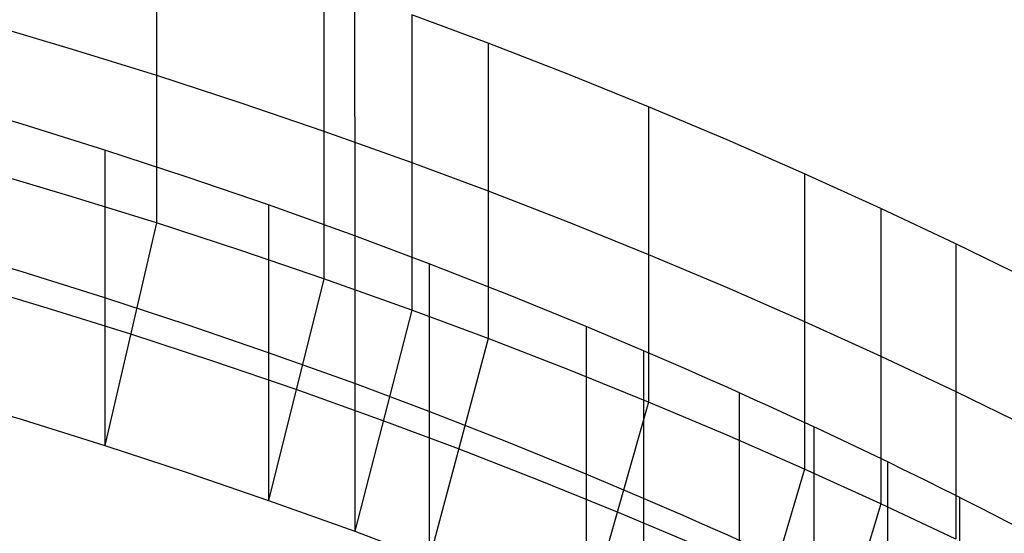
# Model space of a CAD drawing. Extents: x -260 to 296, y -277 to 294.
# Tile 227 of 241: x 108 to 146, y 196 to 216. Entities that reach past the tile are written whole.
import ezdxf

# ---------------------------------------------------------------- set-up
doc = ezdxf.new("R2010")
doc.units = 0
doc.layers.add('PREDEFINITO', color=7, linetype='CONTINUOUS')

msp = doc.modelspace()

# ---------------------------------------------------------------- linework, layer by layer
at = {"layer": 'PREDEFINITO'}
for p, q in [((120.573, 256.623, 782.531), (120.59, 207.662, 587.46)), ((112.919, 219.604, 588.93), (112.919, 208.162, 543.344)), ((119.396, 217.444, 586.682), (119.396, 206.002, 541.096)), ((125.751, 215.128, 584.127), (122.801, 216.229, 585.36)), ((122.801, 216.229, 585.36), (122.801, 204.787, 539.774)), ((106.347, 215.883, 568.103), (109.648, 214.901, 567.151)), ((128.879, 213.913, 582.729), (125.751, 215.128, 584.127)), ((125.751, 215.128, 584.127), (125.751, 203.686, 538.541)), ((109.648, 214.901, 567.151), (112.919, 213.883, 566.137)), ((112.919, 213.883, 566.137), (116.176, 212.821, 565.048)), ((131.96, 212.666, 581.256), (128.879, 213.913, 582.729)), ((107.715, 211.991, 592.06), (104.484, 212.957, 593.016)), ((116.176, 212.821, 565.048), (119.396, 211.723, 563.889)), ((135.009, 211.382, 579.702), (131.96, 212.666, 581.256)), ((131.96, 212.666, 581.256), (131.96, 201.224, 535.67)), ((110.917, 210.988, 591.042), (107.715, 211.991, 592.06)), ((119.396, 211.723, 563.889), (122.801, 210.508, 562.567)), ((138.008, 210.069, 578.074), (135.009, 211.382, 579.702)), ((114.105, 209.942, 589.95), (110.917, 210.988, 591.042)), ((110.917, 210.988, 591.042), (110.917, 199.546, 545.456)), ((122.801, 210.508, 562.567), (125.751, 209.407, 561.334)), ((109.648, 209.181, 544.358), (106.347, 210.162, 545.31)), ((140.963, 208.725, 576.365), (138.008, 210.069, 578.074)), ((138.008, 210.069, 578.074), (138.008, 198.627, 532.488)), ((117.257, 208.859, 588.787), (114.105, 209.942, 589.95)), ((125.751, 209.407, 561.334), (128.879, 208.192, 559.936)), ((112.919, 208.162, 543.344), (109.648, 209.181, 544.358)), ((120.59, 207.662, 587.46), (117.257, 208.859, 588.787)), ((117.257, 208.859, 588.787), (117.257, 197.418, 543.201)), ((143.868, 207.352, 574.577), (140.963, 208.725, 576.365)), ((140.963, 208.725, 576.365), (140.963, 197.283, 530.779)), ((112.919, 208.162, 543.344), (110.918, 199.546, 545.456)), ((116.176, 207.101, 542.255), (112.919, 208.162, 543.344)), ((128.879, 208.192, 559.936), (131.96, 206.945, 558.463)), ((123.477, 206.577, 586.224), (120.59, 207.662, 587.46)), ((120.59, 207.662, 587.46), (120.59, 196.22, 541.874)), ((107.715, 206.27, 569.267), (104.484, 207.236, 570.223)), ((119.396, 206.002, 541.096), (116.176, 207.101, 542.255)), ((146.723, 205.954, 572.715), (143.868, 207.352, 574.577)), ((143.868, 207.352, 574.577), (143.868, 195.91, 528.991)), ((131.96, 206.945, 558.463), (135.009, 205.661, 556.909)), ((110.917, 205.267, 568.249), (107.715, 206.27, 569.267)), ((123.477, 206.577, 586.224), (123.477, 195.135, 540.638)), ((126.539, 205.379, 584.821), (123.477, 206.577, 586.224)), ((119.396, 206.002, 541.096), (117.258, 197.418, 543.201)), ((122.801, 204.787, 539.774), (119.396, 206.002, 541.096)), ((108.682, 204.865, 545.416), (105.416, 205.838, 546.37)), ((135.009, 205.661, 556.909), (138.008, 204.348, 555.281)), ((114.105, 204.221, 567.157), (110.917, 205.267, 568.249)), ((129.555, 204.149, 583.344), (126.539, 205.379, 584.821)), ((111.918, 203.854, 544.4), (108.682, 204.865, 545.416)), ((122.801, 204.787, 539.774), (120.59, 196.22, 541.874)), ((125.751, 203.686, 538.541), (122.801, 204.787, 539.774)), ((138.008, 204.348, 555.281), (140.963, 203.004, 553.572)), ((117.257, 203.138, 565.994), (114.105, 204.221, 567.157)), ((131.772, 203.214, 582.196), (129.555, 204.149, 583.344)), ((129.555, 204.149, 583.344), (129.555, 192.707, 537.758)), ((115.141, 202.8, 543.31), (111.918, 203.854, 544.4)), ((125.751, 203.686, 538.541), (123.478, 195.135, 540.638)), ((128.879, 202.471, 537.143), (125.751, 203.686, 538.541)), ((131.773, 203.213, 582.195), (131.772, 203.214, 582.196)), ((131.772, 203.214, 582.196), (131.772, 191.772, 536.61)), ((131.773, 203.213, 582.195), (131.773, 191.771, 536.609)), ((118.327, 201.71, 542.148), (115.141, 202.8, 543.31)), ((120.59, 201.941, 564.667), (117.257, 203.138, 565.994)), ((140.963, 203.004, 553.572), (143.868, 201.631, 551.784)), ((131.96, 201.224, 535.67), (128.879, 202.471, 537.143)), ((121.695, 200.503, 540.824), (118.327, 201.71, 542.148)), ((123.477, 200.856, 563.431), (120.59, 201.941, 564.667)), ((104.484, 201.515, 547.43), (107.715, 200.549, 546.474)), ((135.475, 201.588, 580.153), (135.475, 190.147, 534.567)), ((143.868, 201.631, 551.784), (146.723, 200.233, 549.922)), ((131.96, 201.224, 535.67), (129.555, 192.707, 537.758)), ((135.009, 199.94, 534.116), (131.96, 201.224, 535.67)), ((107.715, 200.549, 546.474), (110.917, 199.546, 545.456)), ((126.539, 199.658, 562.028), (123.477, 200.856, 563.431)), ((124.614, 199.411, 539.59), (121.695, 200.503, 540.824)), ((138.368, 200.262, 578.44), (138.368, 188.82, 532.854)), ((138.008, 198.627, 532.488), (135.009, 199.94, 534.116)), ((110.917, 199.546, 545.456), (114.105, 198.5, 544.364)), ((127.709, 198.204, 538.189), (124.614, 199.411, 539.59)), ((129.555, 198.428, 560.551), (126.539, 199.658, 562.028)), ((138.008, 198.627, 532.488), (135.475, 190.147, 534.567)), ((140.963, 197.283, 530.779), (138.008, 198.627, 532.488)), ((141.211, 198.908, 576.647), (141.211, 187.466, 531.061)), ((114.105, 198.5, 544.364), (117.257, 197.418, 543.201)), ((131.772, 197.493, 559.403), (129.555, 198.428, 560.551)), ((130.758, 196.966, 536.714), (127.709, 198.204, 538.189)), ((131.773, 197.492, 559.402), (131.772, 197.493, 559.403)), ((144.006, 197.528, 574.781), (144.006, 186.087, 529.195)), ((117.257, 197.418, 543.201), (120.59, 196.22, 541.874)), ((140.963, 197.283, 530.779), (138.368, 188.82, 532.854)), ((143.868, 195.91, 528.991), (140.963, 197.283, 530.779)), ((133.775, 195.691, 535.158), (130.758, 196.966, 536.714)), ((120.59, 196.22, 541.874), (123.477, 195.135, 540.638))]:
    msp.add_line(p, q, dxfattribs=at)
at = {"layer": 'PREDEFINITO', "extrusion": (-0.164362, -0.894958, 0.414771)}
for centre in [(26.146, 501.016, 37.952), (27.179, 477.942, 33.618)]:
    msp.add_arc(centre, 138.64, 52.51101, 61.21775, dxfattribs=at)

doc.saveas('drawing.dxf')
